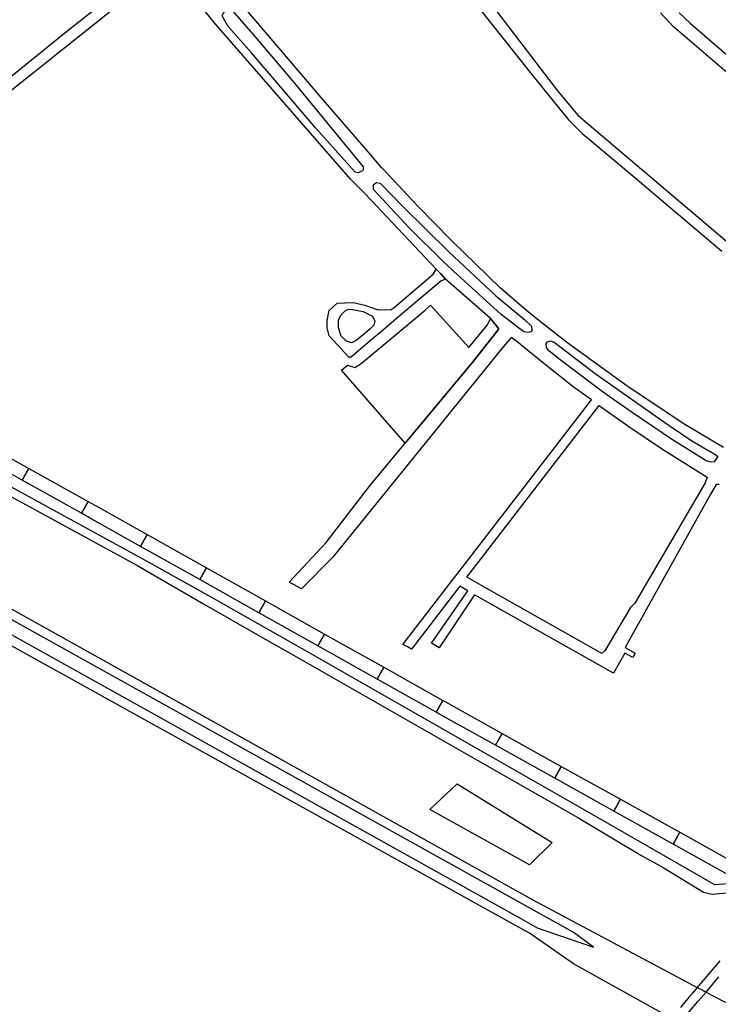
# Model space of a CAD drawing. Header units: metres. Extents: x 89872 to 99175, y 455036 to 468911.
# Tile 149 of 196: x 95569 to 96084, y 461043 to 461769. Entities that reach past the tile are written whole.
import ezdxf

# ---------------------------------------------------------------- set-up
doc = ezdxf.new("R2010")
doc.units = ezdxf.units.M
doc.layers.add('Spoorbaandeel', color=10, linetype='Continuous')
doc.layers.add('Wegdeel doorgaand', color=1, linetype='Continuous')
doc.layers.add('Waterdeel', color=7, linetype='Continuous', true_color=0x00aaff)
doc.layers.add('Wegdeel', color=7, linetype='Continuous', true_color=0x9a9a9a)

msp = doc.modelspace()

# ---------------------------------------------------------------- linework, layer by layer
at = {"layer": 'Spoorbaandeel', "color": 255, "lineweight": -3}
for points in [[(95575.48, 461437.91), (95570.61, 461429.18), (95526.94, 461453.54), (95531.82, 461462.27)], [(95626.77, 461409.3), (95626.78, 461409.29), (95662.77, 461389.09), (95657.88, 461380.37), (95621.9, 461400.57), (95614.27, 461404.82), (95619.14, 461413.55)], [(95749.98, 461340.15), (95745.08, 461331.43), (95701.48, 461355.9), (95706.37, 461364.62)], [(95837.18, 461291.22), (95832.29, 461282.49), (95788.68, 461306.96), (95793.58, 461315.68)], [(95882.8, 461265.61), (95924.46, 461242.44), (95919.6, 461233.7), (95877.93, 461256.88), (95877.92, 461256.89), (95875.89, 461258.02), (95880.78, 461266.75)], [(96011.85, 461193.83), (96006.98, 461185.09), (95963.29, 461209.39), (95968.15, 461218.13)], [(96099.23, 461145.21), (96094.37, 461136.47), (96050.68, 461160.78), (96055.54, 461169.52)]]:
    msp.add_lwpolyline(points, close=True, dxfattribs=at)
at = {"layer": 'Spoorbaandeel', "color": 7, "lineweight": -3}
for points in [[(95619.14, 461413.55), (95614.27, 461404.82), (95570.61, 461429.18), (95575.48, 461437.91)], [(95706.37, 461364.62), (95701.48, 461355.9), (95657.88, 461380.37), (95662.77, 461389.09)], [(95793.58, 461315.68), (95788.68, 461306.96), (95745.08, 461331.43), (95749.98, 461340.15)], [(95880.78, 461266.75), (95875.89, 461258.02), (95832.29, 461282.49), (95837.18, 461291.22)], [(95968.15, 461218.13), (95963.29, 461209.39), (95919.6, 461233.7), (95924.46, 461242.44)], [(96055.54, 461169.52), (96050.68, 461160.78), (96006.98, 461185.09), (96011.85, 461193.83)]]:
    msp.add_lwpolyline(points, close=True, dxfattribs=at)
at = {"layer": 'Waterdeel', "lineweight": -3}
for p, q in [((96050.76, 461763.99), (96041.46, 461773.87)), ((96055.03, 461774.07), (96063.32, 461766.29)), ((96127.12, 461698.08), (96050.76, 461763.99)), ((96063.32, 461766.29), (96347.68, 461521.09)), ((95871.32, 461186.27), (95891.25, 461205.21)), ((95891.25, 461205.21), (95961.46, 461161.96)), ((95944.77, 461145.59), (95871.32, 461186.27)), ((95961.46, 461161.96), (95944.77, 461145.59))]:
    msp.add_line(p, q, dxfattribs=at)
at = {"layer": 'Wegdeel'}
for p, q in [((95820.45, 461515.37), (95867.86, 461554.69)), ((95867.86, 461554.69), (95871.69, 461558.38)), ((95871.69, 461558.38), (95899.93, 461527.22)), ((95913.86, 461543.76), (95915.94, 461548.41)), ((95915.94, 461548.41), (95922.18, 461540.78)), ((95899.93, 461527.22), (95913.86, 461543.76)), ((95922.18, 461540.78), (95919, 461536.65)), ((95919, 461536.65), (95902.21, 461515.52)), ((95806.1, 461510.36), (95810.53, 461514.08)), ((95852.95, 461456.45), (95806.1, 461510.36)), ((95810.53, 461514.08), (95815.86, 461512.25)), ((95815.86, 461512.25), (95820.45, 461515.37)), ((95902.21, 461515.52), (95852.95, 461456.45))]:
    msp.add_line(p, q, dxfattribs=at)
for points in [[(95566.76, 461970.54), (95574.84, 461961.13), (95579.68, 461955.1), (95585.71, 461947.58), (95628.18, 461894.68), (95638.02, 461874.6), (95659.31, 461834.67), (95670.25, 461817.36), (95665.1, 461809.17), (95603.12, 461760.05), (95548.67, 461716.02)], [(95900.35, 461786.57), (95947.16, 461727.56), (95973.49, 461695.03), (95983.58, 461684.97), (95990.68, 461679.03), (96016.18, 461657.71), (96086.58, 461598.08)], [(95646.95, 461784.33), (95557.08, 461712.34)], [(96084.64, 461426.06), (96082.47, 461426.06), (96077.93, 461418.36), (96015.33, 461305.77), (96022.65, 461301.7), (96020.82, 461298.43), (96014.93, 461301.7), (96006.67, 461286.84), (95904.26, 461344.75), (95878.01, 461305.47), (95875.54, 461307.08), (95872.49, 461309.07), (95899.15, 461347.64), (95893.34, 461350.93), (95857.59, 461304.57), (95854.62, 461306.2), (95851.34, 461308.01), (95887.74, 461355.24), (95892.93, 461361.97), (95990.45, 461488.48), (95977.04, 461498.14), (95952.92, 461517.37), (95935.28, 461531.43), (95931.31, 461534.59), (95924.22, 461526.35), (95799.66, 461372.32), (95776.46, 461349.2), (95770.62, 461352.4), (95767.55, 461354.09), (95794.78, 461383.3), (95827.68, 461426.15), (95852.95, 461456.45), (95902.21, 461515.52), (95919, 461536.65), (95922.18, 461540.78), (95915.94, 461548.41), (95882.8, 461577.62), (95879.28, 461581.36), (95875.88, 461584.97), (95823.39, 461640.58), (95812.99, 461651.16), (95712.23, 461766.8), (95702.1, 461779.28)], [(96087.7, 461453.32), (96059.38, 461470.37), (96017.53, 461498), (95973.08, 461530.19), (95964.15, 461537.27), (95950.47, 461548.11), (95942.49, 461554.42), (95923.14, 461571.01), (95886.82, 461606.36), (95862.14, 461631.64), (95840.95, 461654.26), (95835.88, 461659.68), (95829.76, 461666.85), (95828.97, 461667.78), (95791.06, 461711.42), (95730.13, 461782.98)], [(95917.42, 461779.11), (95965.49, 461716.49), (95980.6, 461698.27), (96080.35, 461613.62), (96165.32, 461541.61)], [(96091.27, 461131.49), (96081.48, 461130.69), (95983.82, 461186.68), (95779.14, 461303.52), (95709.87, 461342.94), (95661.04, 461370.2), (95473.91, 461472.48)], [(95562.23, 461417.31), (95654.65, 461366.78), (95704.35, 461338.03), (95744.62, 461315.02), (95774.57, 461297.91), (95908.34, 461221.46), (95980.39, 461180.52), (96026.95, 461152.73), (96043.37, 461143.52), (96073.1, 461125.38), (96079.44, 461123.85), (96090.16, 461124.73)], [(96085.04, 461074.78), (96068.5, 461055.07), (96064.87, 461050.77), (96062.6, 461048.07), (96055.99, 461040.23)], [(96062.31, 461036.71), (96068.93, 461044.55), (96071.22, 461047.25), (96074.94, 461051.64), (96084.3, 461062.78)]]:
    msp.add_lwpolyline(points, dxfattribs=at)
for points in [[(95818.31, 461655.93), (95816.13, 461656.52), (95787.11, 461688.91), (95739.73, 461744.4), (95722.35, 461763.95), (95717.94, 461771.85), (95719.38, 461774.45), (95721.62, 461776.22), (95724.18, 461777.18), (95742.29, 461756.25), (95772.3, 461720.9), (95822.06, 461660.27), (95822.06, 461658.1), (95821.07, 461657.11)], [(95943.68, 461538.23), (95940.51, 461538.62), (95936.71, 461541.57), (95928.01, 461548.3), (95923.93, 461551.46), (95888.35, 461583.74), (95883.65, 461587.99), (95881.25, 461590.38), (95856.01, 461615.44), (95829.76, 461643.68), (95829.76, 461646.29), (95829.76, 461647.43), (95831.93, 461648.82), (95834.49, 461648.22), (95851.47, 461630.85), (95885.24, 461597.67), (95919.98, 461565.28), (95941.11, 461547.71), (95946.24, 461542.77), (95946.44, 461539.61), (95945.65, 461538.62)], [(95833.11, 461555.02), (95842.59, 461555.21), (95844.96, 461556.6), (95873.78, 461581.28), (95875.88, 461584.97), (95879.28, 461581.36), (95882.8, 461577.62), (95879.31, 461575.95), (95848.2, 461549.78), (95837.21, 461540.48), (95827.26, 461532.03), (95813.17, 461520.06), (95811.4, 461520.06), (95796.98, 461535.66), (95795.4, 461541.59), (95795.4, 461546.92), (95796.96, 461554.35), (95802.97, 461559.72), (95814.75, 461560.35), (95823.24, 461558.37)], [(95830.55, 461546.6), (95829.82, 461543.66), (95826.88, 461540.54), (95823.15, 461537.43), (95816.96, 461532.27), (95813.47, 461530.62), (95809.62, 461531.9), (95805.76, 461535.58), (95803.74, 461541.64), (95803.74, 461547.33), (95805.57, 461551.01), (95809.06, 461554.31), (95811.45, 461555.42), (95814.21, 461555.05), (95822.1, 461553.58), (95828.9, 461550.27)], [(96078.72, 461442.45), (96075.56, 461443.24), (96050.09, 461459.04), (96019.69, 461479.58), (96001.82, 461492.28), (95996.28, 461496.25), (95966.38, 461518.68), (95958.68, 461525), (95957.3, 461527.37), (95957.1, 461529.94), (95958.09, 461531.32), (95960.06, 461532.11), (95962.83, 461531.12), (95993.23, 461507.82), (96046.93, 461470.1), (96064.51, 461458.25), (96081.49, 461448.38), (96083.66, 461446.6), (96080.89, 461442.65)], [(95998.03, 461301.39), (95909.22, 461351.62), (95904.27, 461354.41), (95898.52, 461357.66), (95996.18, 461484.35), (95998.85, 461482.42), (96018.09, 461468.82), (96042.9, 461452.15), (96075.85, 461431.4), (96074.29, 461427.33), (96022.31, 461338.42), (96019.33, 461335.36), (96000.38, 461303.27)]]:
    msp.add_lwpolyline(points, close=True, dxfattribs=at)
at = {"layer": 'Wegdeel doorgaand'}
for points in [[(95412.97, 461417.77), (95594.61, 461316.42), (95947.2, 461119.71), (96068.5, 461055.07), (96072, 461053.21), (96074.94, 461051.64), (96087.54, 461044.92), (96104.47, 461038.39)], [(95405.63, 461402.66), (95586.16, 461302.03), (95938.23, 461105.86), (95950.38, 461099.08), (95991.91, 461084.76), (95976.89, 461095.78), (95943.68, 461114.27), (95591.13, 461310.49), (95409.48, 461411.59)], [(96049.28, 461032.27), (95977.18, 461072.35), (95944.63, 461095.12), (95934.81, 461100.57), (95582.63, 461296.01), (95401.48, 461396.55)]]:
    msp.add_lwpolyline(points, dxfattribs=at)

doc.saveas('drawing.dxf')
